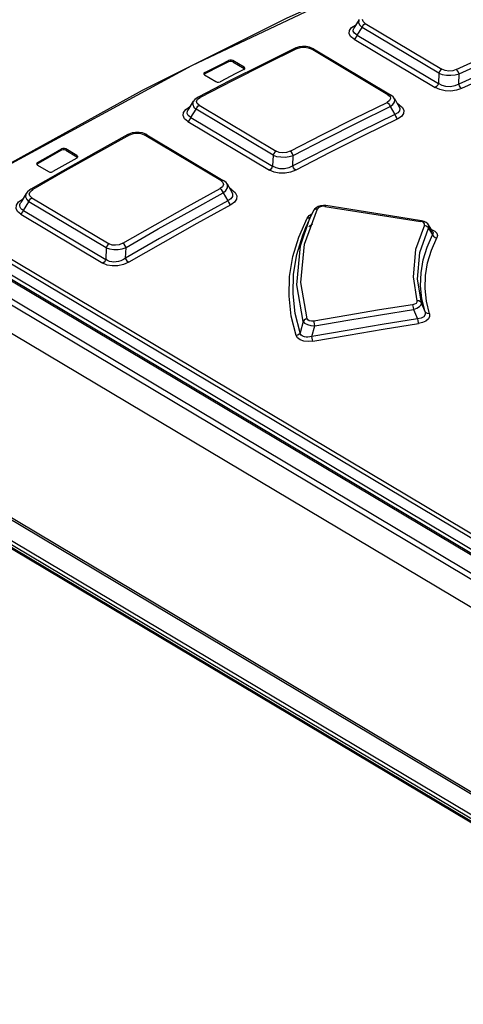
# Model space of a CAD drawing. Extents: x 0 to 594, y 0 to 420.
# Tile 33 of 41: x 525.59 to 531.4, y 119.95 to 132.86. Entities that reach past the tile are written whole.
import ezdxf

# ---------------------------------------------------------------- set-up
doc = ezdxf.new("R2010")
doc.units = 0
doc.header["$LTSCALE"] = 32.67
doc.layers.get('0').update_dxf_attribs({"linetype": 'CONTINUOUS'})

msp = doc.modelspace()

# ---------------------------------------------------------------- linework, layer by layer
at = {"color": 9, "linetype": 'CONTINUOUS'}
for p, q in [((534.687, 123.938), (517.068, 134.451)), ((516.842, 134.274), (549.201, 114.966)), ((516.874, 134.332), (549.234, 115.024)), ((534.671, 124.171), (517.68, 134.309)), ((517.706, 134.356), (534.698, 124.217)), ((514.544, 132.856), (546.878, 113.564)), ((529.936, 132.757), (529.986, 132.788)), ((530.01, 132.659), (530.072, 132.758)), ((531.077, 132.158), (530.072, 132.758)), ((530.114, 132.812), (531.119, 132.212)), ((514.217, 132.646), (546.552, 113.353)), ((514.24, 132.65), (546.574, 113.358)), ((546.832, 113.234), (514.379, 132.597)), ((546.874, 113.261), (514.421, 132.624)), ((529.967, 132.605), (531.031, 131.971)), ((530.01, 132.659), (531.073, 132.024)), ((529.221, 132.481), (528.797, 132.272)), ((530.412, 131.876), (529.407, 132.476)), ((528.324, 132.307), (528.324, 132.324)), ((528.38, 132.323), (528.38, 132.306)), ((528.797, 132.272), (528.373, 132.059)), ((528.527, 132.219), (528.527, 132.236)), ((528.011, 132.167), (528.011, 132.15)), ((531.077, 132.158), (531.073, 132.024)), ((528.373, 132.059), (527.949, 131.84)), ((527.916, 131.816), (527.949, 131.84)), ((527.762, 131.682), (527.813, 131.717)), ((527.816, 131.716), (527.813, 131.717)), ((527.831, 131.578), (527.897, 131.685)), ((528.906, 131.083), (527.897, 131.685)), ((527.937, 131.738), (528.946, 131.136)), ((530.558, 131.746), (530.534, 131.76)), ((530.558, 131.746), (530.544, 131.743)), ((527.831, 131.578), (528.901, 130.94)), ((527.791, 131.526), (528.861, 130.888)), ((528.22, 130.752), (527.218, 131.35)), ((526.134, 131.148), (526.134, 131.165)), ((526.19, 131.165), (526.19, 131.148)), ((526.337, 131.061), (526.337, 131.078)), ((528.906, 131.083), (528.901, 130.94)), ((525.821, 130.988), (525.821, 130.971)), ((528.22, 130.752), (528.248, 130.726)), ((528.367, 130.631), (528.343, 130.645)), ((525.726, 130.606), (525.759, 130.634)), ((525.745, 130.526), (526.757, 129.922)), ((528.367, 130.631), (528.351, 130.626)), ((525.573, 130.47), (525.624, 130.509)), ((525.628, 130.508), (525.624, 130.509)), ((525.637, 130.36), (525.707, 130.474)), ((526.719, 129.871), (525.707, 130.474)), ((529.586, 130.412), (529.555, 130.414)), ((525.6, 130.309), (526.676, 129.667)), ((525.637, 130.36), (526.713, 129.718)), ((529.242, 130.01), (529.354, 130.26)), ((529.266, 129.895), (529.39, 130.258)), ((529.319, 129.919), (529.49, 130.382)), ((529.354, 130.26), (529.381, 130.292)), ((529.381, 130.292), (529.416, 130.313)), ((530.865, 130.209), (530.84, 130.216)), ((530.889, 130.166), (530.892, 130.182)), ((530.945, 130.125), (530.997, 130.04)), ((530.978, 130.112), (530.982, 130.111)), ((526.719, 129.871), (526.713, 129.718)), ((530.897, 129.032), (530.85, 129.146)), ((530.747, 129.061), (530.798, 128.937)), ((529.3, 128.902), (529.26, 128.756)), ((529.415, 128.707), (529.453, 128.848))]:
    msp.add_line(p, q, dxfattribs=at)
at = {"color": 7, "linetype": 'CONTINUOUS'}
for p, q in [((534.692, 123.956), (517.098, 134.454)), ((517.679, 134.167), (534.671, 124.029)), ((548.877, 114.785), (516.544, 134.078)), ((530.034, 132.861), (529.966, 132.751)), ((529.195, 132.485), (528.778, 132.279)), ((529.207, 132.49), (529.194, 132.484)), ((529.25, 132.503), (529.207, 132.49)), ((529.425, 132.484), (529.384, 132.5)), ((529.438, 132.477), (529.425, 132.484)), ((529.438, 132.477), (530.443, 131.877)), ((528.527, 132.236), (528.38, 132.323)), ((528.778, 132.279), (528.337, 132.057)), ((528.38, 132.306), (528.527, 132.219)), ((528.524, 132.205), (528.535, 132.214)), ((528.536, 132.226), (528.527, 132.236)), ((528.533, 132.213), (528.527, 132.219)), ((528.535, 132.214), (528.537, 132.221)), ((528.537, 132.221), (528.536, 132.226)), ((527.998, 132.15), (527.999, 132.146)), ((527.999, 132.146), (528.008, 132.136)), ((528.011, 132.15), (528.002, 132.142)), ((528.008, 132.136), (528.155, 132.048)), ((531.339, 132.014), (531.343, 132.149)), ((528.337, 132.057), (527.923, 131.844)), ((527.19, 131.932), (525.305, 130.892)), ((530.493, 131.83), (530.559, 131.717)), ((527.861, 131.79), (527.791, 131.676)), ((530.44, 131.72), (530.502, 131.616)), ((530.56, 131.716), (530.56, 131.716)), ((527.79, 131.675), (527.79, 131.675)), ((527.004, 131.353), (526.587, 131.123)), ((527.015, 131.359), (527.004, 131.353)), ((527.059, 131.375), (527.015, 131.359)), ((527.238, 131.359), (527.196, 131.375)), ((527.251, 131.352), (527.238, 131.359)), ((527.251, 131.352), (528.253, 130.754)), ((526.337, 131.078), (526.19, 131.165)), ((526.134, 131.148), (525.821, 130.971)), ((526.334, 131.045), (526.021, 130.869)), ((526.587, 131.123), (526.146, 130.875)), ((526.19, 131.148), (526.337, 131.061)), ((526.334, 131.045), (526.346, 131.056)), ((526.344, 131.054), (526.337, 131.061)), ((526.346, 131.056), (526.347, 131.063)), ((529.165, 130.943), (529.169, 131.08)), ((525.808, 130.97), (525.809, 130.966)), ((525.809, 130.966), (525.818, 130.955)), ((525.821, 130.971), (525.811, 130.962)), ((525.818, 130.955), (525.965, 130.868)), ((526.146, 130.875), (525.732, 130.637)), ((528.303, 130.706), (528.367, 130.6)), ((525.673, 130.582), (525.6, 130.462)), ((528.251, 130.59), (528.312, 130.487)), ((528.367, 130.599), (528.367, 130.599)), ((529.565, 130.424), (529.529, 130.421)), ((529.597, 130.422), (529.565, 130.424)), ((529.39, 130.258), (529.345, 130.157)), ((529.438, 130.359), (529.39, 130.258)), ((529.448, 130.374), (529.438, 130.359)), ((529.438, 130.359), (529.438, 130.359)), ((530.884, 130.216), (530.851, 130.225)), ((530.998, 130.08), (530.941, 130.172)), ((526.975, 129.734), (526.98, 129.874))]:
    msp.add_line(p, q, dxfattribs=at)
for points in [[(532.848, 134.47), (530.965, 133.722), (529.077, 132.876), (527.19, 131.932)], [(532.676, 132.608), (532.23, 132.415), (531.785, 132.217), (531.339, 132.014)], [(529.384, 132.5), (529.34, 132.508), (529.294, 132.509), (529.25, 132.503)], [(528.011, 132.167), (528.22, 132.272), (528.324, 132.324)], [(528.38, 132.323), (528.363, 132.329), (528.342, 132.33), (528.324, 132.324)], [(528.324, 132.307), (528.219, 132.255), (528.011, 132.15)], [(528.524, 132.205), (528.42, 132.153), (528.211, 132.047)], [(528.38, 132.306), (528.363, 132.312), (528.342, 132.313), (528.324, 132.307)], [(528.011, 132.167), (528, 132.157), (527.998, 132.15)], [(528.155, 132.048), (528.172, 132.042), (528.193, 132.042), (528.211, 132.047)], [(527.923, 131.844), (527.912, 131.837), (527.881, 131.814), (527.861, 131.789)], [(530.493, 131.83), (530.479, 131.848), (530.451, 131.872), (530.443, 131.877)], [(530.502, 131.616), (530.056, 131.397), (529.61, 131.173), (529.165, 130.943)], [(527.196, 131.375), (527.151, 131.382), (527.104, 131.382), (527.059, 131.375)], [(525.821, 130.988), (526.03, 131.106), (526.134, 131.165)], [(526.19, 131.165), (526.173, 131.171), (526.153, 131.171), (526.134, 131.165)], [(526.19, 131.148), (526.173, 131.154), (526.152, 131.154), (526.134, 131.148)], [(526.347, 131.063), (526.347, 131.067), (526.337, 131.078)], [(525.821, 130.988), (525.81, 130.977), (525.808, 130.97)], [(525.965, 130.868), (525.982, 130.862), (526.002, 130.862), (526.021, 130.869)], [(528.303, 130.706), (528.29, 130.724), (528.262, 130.749), (528.253, 130.754)], [(525.732, 130.637), (525.72, 130.629), (525.69, 130.604), (525.673, 130.581)], [(528.312, 130.487), (527.866, 130.241), (527.42, 129.99), (526.975, 129.734)], [(529.529, 130.421), (529.496, 130.411), (529.469, 130.395), (529.448, 130.374)], [(530.851, 130.225), (530.445, 130.29), (529.597, 130.422)], [(529.375, 130.147), (529.388, 130.159), (529.425, 130.182)], [(530.941, 130.172), (530.932, 130.184), (530.911, 130.203), (530.884, 130.216)]]:
    msp.add_lwpolyline(points, dxfattribs=at)
at = {"color": 9, "linetype": 'CONTINUOUS'}
for points in [[(530.353, 133.449), (527.836, 132.255), (525.323, 130.89)], [(546.858, 113.541), (514.521, 132.836), (514.518, 132.838), (514.515, 132.839), (514.513, 132.841), (514.511, 132.842), (514.51, 132.843), (514.509, 132.843), (514.509, 132.844)], [(530.034, 132.86), (530.029, 132.851), (530.026, 132.82), (530.041, 132.789), (530.072, 132.758)], [(530.114, 132.812), (530.087, 132.836), (530.079, 132.863)], [(529.967, 132.605), (529.923, 132.641), (529.904, 132.68), (529.908, 132.72), (529.936, 132.757)], [(530.01, 132.659), (529.973, 132.683), (529.957, 132.711), (529.961, 132.742), (529.965, 132.75)], [(530.072, 132.758), (530.081, 132.78), (530.096, 132.799), (530.114, 132.812)], [(531.306, 132.205), (531.73, 132.398), (532.153, 132.587), (532.577, 132.77)], [(531.343, 132.149), (531.767, 132.342), (532.19, 132.531), (532.613, 132.714)], [(529.967, 132.605), (529.985, 132.618), (530, 132.637), (530.01, 132.659)], [(529.195, 132.485), (529.205, 132.486), (529.22, 132.481)], [(529.221, 132.481), (529.267, 132.496), (529.316, 132.5), (529.365, 132.493), (529.407, 132.476)], [(529.407, 132.476), (529.425, 132.481), (529.438, 132.477)], [(532.712, 132.552), (532.267, 132.359), (531.822, 132.161), (531.376, 131.958)], [(531.119, 132.212), (531.102, 132.199), (531.087, 132.181), (531.077, 132.158)], [(531.306, 132.205), (531.26, 132.191), (531.21, 132.187), (531.162, 132.195), (531.119, 132.212)], [(531.343, 132.149), (531.335, 132.171), (531.322, 132.191), (531.306, 132.205)], [(531.077, 132.158), (531.124, 132.142), (531.179, 132.133), (531.237, 132.131), (531.293, 132.137), (531.343, 132.149)], [(531.073, 132.024), (531.064, 132.002), (531.049, 131.983), (531.031, 131.971)], [(531.376, 131.958), (531.31, 131.935), (531.236, 131.925), (531.161, 131.928), (531.091, 131.944), (531.031, 131.971)], [(531.339, 132.014), (531.286, 131.991), (531.23, 131.982), (531.172, 131.984), (531.12, 131.998), (531.073, 132.024)], [(531.376, 131.958), (531.361, 131.971), (531.347, 131.991), (531.339, 132.014)], [(527.937, 131.738), (527.91, 131.762), (527.903, 131.789), (527.916, 131.816)], [(527.949, 131.84), (527.933, 131.846), (527.923, 131.844)], [(530.447, 131.825), (530.434, 131.799), (530.402, 131.776)], [(530.443, 131.877), (530.43, 131.881), (530.412, 131.876)], [(530.412, 131.876), (530.44, 131.851), (530.447, 131.825)], [(530.44, 131.72), (530.476, 131.75), (530.497, 131.781), (530.5, 131.812), (530.493, 131.829)], [(527.791, 131.526), (527.748, 131.562), (527.729, 131.602), (527.734, 131.643), (527.762, 131.682)], [(527.861, 131.789), (527.856, 131.779), (527.853, 131.747), (527.867, 131.715), (527.897, 131.685)], [(527.897, 131.685), (527.906, 131.706), (527.92, 131.725), (527.937, 131.738)], [(529.13, 131.135), (529.554, 131.354), (529.978, 131.567), (530.402, 131.776)], [(529.169, 131.08), (529.593, 131.298), (530.016, 131.512), (530.44, 131.72)], [(530.402, 131.776), (530.418, 131.763), (530.431, 131.743), (530.44, 131.72)], [(530.56, 131.716), (530.568, 131.695), (530.564, 131.664), (530.542, 131.638), (530.502, 131.616)], [(530.558, 131.746), (530.602, 131.71), (530.621, 131.671), (530.617, 131.63), (530.589, 131.593), (530.539, 131.561)], [(527.831, 131.578), (527.795, 131.603), (527.78, 131.632), (527.785, 131.664), (527.79, 131.675)], [(527.791, 131.526), (527.808, 131.539), (527.822, 131.557), (527.831, 131.578)], [(530.539, 131.561), (530.094, 131.342), (529.649, 131.117), (529.203, 130.887)], [(530.502, 131.616), (530.51, 131.594), (530.523, 131.574), (530.539, 131.561)], [(527.03, 131.35), (526.606, 131.116), (526.182, 130.877), (525.759, 130.634)], [(527.004, 131.353), (527.014, 131.355), (527.03, 131.35)], [(527.03, 131.35), (527.076, 131.367), (527.126, 131.373), (527.175, 131.367), (527.218, 131.35)], [(527.218, 131.35), (527.237, 131.355), (527.251, 131.352)], [(528.946, 131.136), (528.929, 131.123), (528.915, 131.105), (528.906, 131.083)], [(528.906, 131.083), (528.952, 131.068), (529.006, 131.06), (529.063, 131.059), (529.119, 131.066), (529.169, 131.08)], [(529.13, 131.135), (529.084, 131.119), (529.034, 131.114), (528.987, 131.119), (528.946, 131.136)], [(529.169, 131.08), (529.16, 131.102), (529.147, 131.122), (529.13, 131.135)], [(528.901, 130.94), (528.892, 130.919), (528.878, 130.9), (528.861, 130.888)], [(529.165, 130.943), (529.111, 130.916), (529.055, 130.903), (528.997, 130.903), (528.946, 130.916), (528.901, 130.94)], [(529.203, 130.887), (529.188, 130.901), (529.174, 130.92), (529.165, 130.943)], [(529.203, 130.887), (529.136, 130.861), (529.063, 130.848), (528.988, 130.849), (528.919, 130.862), (528.861, 130.888)], [(526.94, 129.929), (527.363, 130.172), (527.787, 130.411), (528.212, 130.645)], [(528.211, 130.645), (528.227, 130.632), (528.241, 130.613), (528.251, 130.59)], [(528.248, 130.726), (528.255, 130.698), (528.243, 130.67), (528.212, 130.645)], [(528.253, 130.754), (528.238, 130.758), (528.22, 130.752)], [(528.251, 130.59), (528.287, 130.621), (528.308, 130.654), (528.31, 130.687), (528.303, 130.706)], [(525.673, 130.581), (525.667, 130.569), (525.664, 130.536), (525.678, 130.504), (525.707, 130.474)], [(525.707, 130.474), (525.716, 130.495), (525.729, 130.513), (525.745, 130.526)], [(525.745, 130.526), (525.719, 130.55), (525.712, 130.578), (525.726, 130.606)], [(525.759, 130.633), (525.743, 130.639), (525.732, 130.637)], [(526.98, 129.874), (527.403, 130.118), (527.827, 130.356), (528.251, 130.59)], [(528.367, 130.599), (528.376, 130.575), (528.373, 130.541), (528.351, 130.512), (528.312, 130.487)], [(528.367, 130.631), (528.411, 130.594), (528.432, 130.552), (528.428, 130.509), (528.4, 130.468), (528.351, 130.433)], [(525.6, 130.309), (525.558, 130.344), (525.539, 130.385), (525.545, 130.428), (525.573, 130.47)], [(525.637, 130.36), (525.616, 130.372), (525.601, 130.386), (525.591, 130.402), (525.588, 130.419), (525.59, 130.438), (525.597, 130.457), (525.6, 130.461)], [(528.351, 130.433), (527.906, 130.187), (527.46, 129.936), (527.015, 129.679)], [(528.312, 130.487), (528.321, 130.466), (528.335, 130.446), (528.351, 130.432)], [(529.555, 130.414), (529.526, 130.408), (529.503, 130.397), (529.49, 130.382)], [(529.586, 130.412), (529.594, 130.421), (529.597, 130.422)], [(529.586, 130.412), (530.422, 130.282), (530.84, 130.216)], [(525.6, 130.309), (525.616, 130.322), (525.629, 130.339), (525.637, 130.36)], [(529.354, 130.26), (529.376, 130.261), (529.394, 130.269)], [(529.438, 130.359), (529.449, 130.372), (529.467, 130.381), (529.489, 130.382)], [(529.26, 128.756), (529.197, 129.01), (529.169, 129.267), (529.176, 129.525), (529.218, 129.782), (529.295, 130.036), (529.345, 130.157)], [(530.889, 130.166), (530.774, 129.846), (530.74, 129.49), (530.792, 129.174)], [(530.851, 130.225), (530.847, 130.225), (530.84, 130.216)], [(530.892, 130.182), (530.883, 130.197), (530.865, 130.209)], [(530.889, 130.166), (530.913, 130.158), (530.932, 130.144), (530.945, 130.125)], [(530.945, 130.125), (530.948, 130.156), (530.941, 130.172)], [(529.209, 128.719), (529.145, 128.975), (529.116, 129.234), (529.123, 129.495), (529.165, 129.754), (529.242, 130.01)], [(530.85, 129.146), (530.799, 129.458), (530.831, 129.809), (530.945, 130.125)], [(530.897, 129.032), (530.857, 129.2), (530.84, 129.37), (530.845, 129.54), (530.873, 129.71), (530.924, 129.877), (530.997, 130.04)], [(530.955, 129.005), (530.916, 129.17), (530.898, 129.337), (530.904, 129.505), (530.931, 129.672), (530.981, 129.837), (531.052, 129.998)], [(530.982, 130.111), (531.024, 130.089), (531.051, 130.061), (531.06, 130.03), (531.052, 129.998)], [(530.998, 130.08), (531.004, 130.065), (530.997, 130.04)], [(530.997, 130.04), (531.009, 130.021), (531.029, 130.006), (531.052, 129.998)], [(526.757, 129.922), (526.741, 129.909), (526.727, 129.891), (526.719, 129.871)], [(526.719, 129.871), (526.765, 129.856), (526.818, 129.849), (526.875, 129.849), (526.929, 129.858), (526.98, 129.874)], [(526.94, 129.929), (526.892, 129.909), (526.843, 129.902), (526.796, 129.906), (526.757, 129.922)], [(526.98, 129.874), (526.97, 129.896), (526.956, 129.915), (526.94, 129.929)], [(529.3, 128.902), (529.217, 129.385), (529.266, 129.895)], [(529.351, 128.939), (529.27, 129.413), (529.319, 129.919)], [(526.713, 129.718), (526.705, 129.697), (526.692, 129.68), (526.676, 129.667)], [(527.015, 129.679), (526.947, 129.649), (526.874, 129.633), (526.8, 129.631), (526.732, 129.642), (526.676, 129.667)], [(526.975, 129.734), (526.945, 129.714), (526.913, 129.7), (526.882, 129.69), (526.851, 129.685), (526.821, 129.683), (526.792, 129.686), (526.764, 129.692), (526.738, 129.703), (526.713, 129.718)], [(527.015, 129.679), (526.999, 129.692), (526.985, 129.711), (526.975, 129.734)], [(530.734, 129.122), (530.302, 129.054), (529.871, 128.983), (529.439, 128.909)], [(530.792, 129.174), (530.791, 129.157), (530.78, 129.141), (530.76, 129.13), (530.734, 129.122)], [(530.734, 129.122), (530.739, 129.106), (530.744, 129.085), (530.747, 129.061)], [(530.747, 129.061), (530.792, 129.077), (530.827, 129.099), (530.847, 129.123), (530.85, 129.146)], [(530.85, 129.146), (530.837, 129.163), (530.817, 129.173), (530.792, 129.174)], [(529.453, 128.848), (529.884, 128.921), (530.316, 128.992), (530.747, 129.061)], [(530.897, 129.032), (530.899, 128.995), (530.88, 128.965), (530.845, 128.945), (530.798, 128.937)], [(530.955, 129.005), (530.957, 128.97), (530.941, 128.937), (530.908, 128.909), (530.864, 128.888), (530.811, 128.875)], [(530.955, 129.005), (530.931, 129.006), (530.911, 129.015), (530.897, 129.032)], [(529.351, 128.939), (529.33, 128.932), (529.312, 128.919), (529.3, 128.902)], [(529.3, 128.902), (529.32, 128.881), (529.356, 128.863), (529.402, 128.852), (529.453, 128.848)], [(529.439, 128.909), (529.408, 128.908), (529.381, 128.913), (529.362, 128.923), (529.351, 128.939)], [(530.798, 128.937), (530.337, 128.863), (529.876, 128.786), (529.415, 128.707)], [(529.428, 128.646), (529.889, 128.725), (530.35, 128.801), (530.811, 128.875)], [(529.453, 128.848), (529.449, 128.871), (529.444, 128.893), (529.439, 128.909)], [(530.798, 128.937), (530.802, 128.913), (530.806, 128.892), (530.812, 128.875)], [(529.26, 128.756), (529.249, 128.739), (529.231, 128.726), (529.209, 128.719)], [(529.428, 128.646), (529.366, 128.641), (529.31, 128.647), (529.262, 128.663), (529.228, 128.688), (529.209, 128.719)], [(529.415, 128.707), (529.387, 128.7), (529.363, 128.697), (529.34, 128.697), (529.32, 128.7), (529.303, 128.706), (529.288, 128.714), (529.276, 128.725), (529.266, 128.739), (529.26, 128.756)], [(529.428, 128.646), (529.423, 128.662), (529.419, 128.684), (529.415, 128.707)]]:
    msp.add_lwpolyline(points, dxfattribs=at)

doc.saveas('drawing.dxf')
